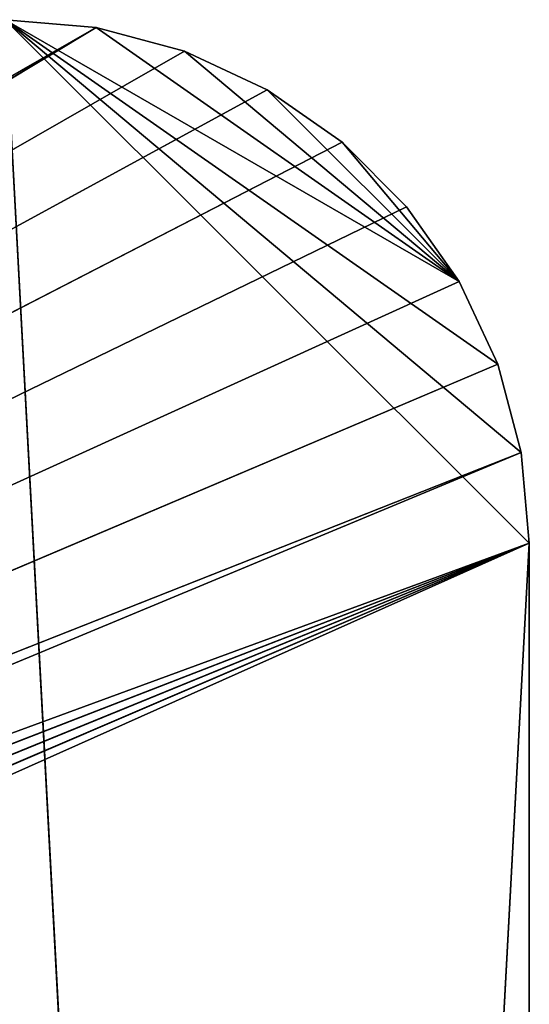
# Model space of a CAD drawing. Header units: centimetres. Extents: x 0.1 to 28.1, y 0.1 to 9.9.
# Tile 256 of 256: x 27.658 to 28.144, y 8.918 to 9.858. Entities that reach past the tile are written whole.
import ezdxf

# ---------------------------------------------------------------- set-up
doc = ezdxf.new("R2010")
doc.units = ezdxf.units.CM
doc.header["$LTSCALE"] = 2.54
doc.layers.get('0').update_dxf_attribs({"true_color": 0xff5454})

# ---------------------------------------------------------------- blocks, each defined once
blk = doc.blocks.new('P__ka na papier toaletowy COVUU.STL')
at = {"color": 0}
for p, q in [((27.64437, 9.85778, 22.05), (27.7312, 9.85018, 22.05)), ((27.7312, 9.85018, 22.15), (27.64437, 9.85778, 22.15)), ((27.7312, 9.85018, 22.15), (27.64437, 9.85778, 22.15)), ((27.7312, 9.85018, 22.15), (27.64437, 9.85778, 22.05)), ((27.7312, 9.85018, 22.15), (27.64437, 9.85778, 22.05)), ((27.64437, 9.85778, 22.05), (27.7312, 9.85018, 22.05)), ((28.13677, 9.4446, 34.05), (27.64437, 9.85778, 34.05)), ((27.64437, 9.85778, 34.05), (28.11422, 9.52879, 34.05)), ((28.13677, 9.4446, 34.05), (27.64437, 9.85778, 34.05)), ((28.14437, 9.35778, 34.05), (27.64437, 9.85778, 34.05)), ((28.14437, 9.35778, 34.05), (27.64437, 9.85778, 34.05)), ((27.64437, 9.85778, 34.05), (28.11422, 9.52879, 34.05)), ((27.64437, 9.85778, 34.05), (28.07738, 9.60778, 34.05)), ((27.64437, 9.85778, 34.05), (28.07738, 9.60778, 34.05)), ((27.64437, 9.85778, 34.05), (27.7312, 9.85018, 34.05)), ((28.14437, 0.55778, 34.25), (27.64437, 9.85778, 34.25)), ((28.14437, 0.55778, 34.25), (27.64437, 9.85778, 34.25)), ((28.14437, 9.35778, 34.25), (27.64437, 9.85778, 34.25)), ((28.14437, 9.35778, 34.25), (27.64437, 9.85778, 34.25)), ((28.13677, 9.4446, 34.25), (27.64437, 9.85778, 34.25)), ((28.11422, 9.52879, 34.25), (27.64437, 9.85778, 34.25)), ((28.13677, 9.4446, 34.25), (27.64437, 9.85778, 34.25)), ((28.11422, 9.52879, 34.25), (27.64437, 9.85778, 34.25)), ((28.07738, 9.60778, 34.25), (27.64437, 9.85778, 34.25)), ((28.07738, 9.60778, 34.25), (27.64437, 9.85778, 34.25)), ((27.7312, 9.85018, 34.25), (27.64437, 9.85778, 34.25)), ((27.7312, 9.85018, 34.25), (27.64437, 9.85778, 34.25)), ((27.7312, 9.85018, 34.25), (27.64437, 9.85778, 34.05)), ((27.7312, 9.85018, 34.25), (27.64437, 9.85778, 34.05)), ((27.64437, 9.85778, 34.05), (27.7312, 9.85018, 34.05)), ((24.91249, 8.23275, 22.15), (27.7312, 9.85018, 22.15)), ((24.91249, 8.23275, 22.15), (27.7312, 9.85018, 22.15)), ((27.7312, 9.85018, 22.05), (24.94748, 8.18278, 22.05)), ((27.7312, 9.85018, 22.05), (24.94748, 8.18278, 22.05)), ((24.94748, 8.18278, 22.15), (27.7312, 9.85018, 22.15)), ((24.94748, 8.18278, 22.15), (27.7312, 9.85018, 22.15)), ((27.7312, 9.85018, 22.05), (27.81538, 9.82762, 22.05)), ((27.81538, 9.82762, 22.15), (27.7312, 9.85018, 22.15)), ((27.7312, 9.85018, 22.15), (27.7312, 9.85018, 22.05)), ((27.7312, 9.85018, 22.15), (27.7312, 9.85018, 22.05)), ((27.81538, 9.82762, 22.15), (27.7312, 9.85018, 22.15)), ((27.81538, 9.82762, 22.15), (27.7312, 9.85018, 22.05)), ((27.81538, 9.82762, 22.15), (27.7312, 9.85018, 22.05)), ((27.7312, 9.85018, 22.05), (27.81538, 9.82762, 22.05)), ((27.7312, 9.85018, 34.05), (28.07738, 9.60778, 34.05)), ((27.7312, 9.85018, 34.05), (28.07738, 9.60778, 34.05)), ((27.7312, 9.85018, 34.05), (27.81538, 9.82762, 34.05)), ((28.07738, 9.60778, 34.25), (27.7312, 9.85018, 34.25)), ((28.07738, 9.60778, 34.25), (27.7312, 9.85018, 34.25)), ((27.81538, 9.82762, 34.25), (27.7312, 9.85018, 34.25)), ((27.7312, 9.85018, 34.25), (27.7312, 9.85018, 34.05)), ((27.7312, 9.85018, 34.25), (27.7312, 9.85018, 34.05)), ((27.81538, 9.82762, 34.25), (27.7312, 9.85018, 34.25)), ((27.81538, 9.82762, 34.25), (27.7312, 9.85018, 34.05)), ((27.81538, 9.82762, 34.25), (27.7312, 9.85018, 34.05)), ((27.7312, 9.85018, 34.05), (27.81538, 9.82762, 34.05)), ((27.81538, 9.82762, 22.05), (24.94748, 8.18278, 22.05)), ((27.81538, 9.82762, 22.05), (24.94748, 8.18278, 22.05)), ((27.81538, 9.82762, 22.15), (24.94748, 8.18278, 22.15)), ((27.81538, 9.82762, 22.15), (24.94748, 8.18278, 22.15)), ((27.81538, 9.82762, 22.05), (27.89437, 9.79079, 22.05)), ((27.89437, 9.79079, 22.15), (27.81538, 9.82762, 22.15)), ((27.81538, 9.82762, 22.15), (27.81538, 9.82762, 22.05)), ((27.81538, 9.82762, 22.15), (27.81538, 9.82762, 22.05)), ((27.89437, 9.79079, 22.15), (27.81538, 9.82762, 22.15)), ((27.89437, 9.79079, 22.15), (27.81538, 9.82762, 22.05)), ((27.89437, 9.79079, 22.15), (27.81538, 9.82762, 22.05)), ((27.81538, 9.82762, 22.05), (27.89437, 9.79079, 22.05)), ((27.81538, 9.82762, 34.05), (28.07738, 9.60778, 34.05)), ((27.81538, 9.82762, 34.05), (27.89437, 9.79079, 34.05)), ((27.81538, 9.82762, 34.05), (28.07738, 9.60778, 34.05)), ((28.07738, 9.60778, 34.25), (27.81538, 9.82762, 34.25)), ((27.89437, 9.79079, 34.25), (27.81538, 9.82762, 34.25)), ((28.07738, 9.60778, 34.25), (27.81538, 9.82762, 34.25)), ((27.81538, 9.82762, 34.25), (27.81538, 9.82762, 34.05)), ((27.81538, 9.82762, 34.25), (27.81538, 9.82762, 34.05)), ((27.89437, 9.79079, 34.25), (27.81538, 9.82762, 34.25)), ((27.89437, 9.79079, 34.25), (27.81538, 9.82762, 34.05)), ((27.89437, 9.79079, 34.25), (27.81538, 9.82762, 34.05)), ((27.81538, 9.82762, 34.05), (27.89437, 9.79079, 34.05)), ((27.89437, 9.79079, 22.05), (24.94748, 8.18278, 22.05)), ((27.89437, 9.79079, 22.05), (24.94748, 8.18278, 22.05)), ((27.89437, 9.79079, 22.15), (24.94748, 8.18278, 22.15)), ((27.89437, 9.79079, 22.15), (24.94748, 8.18278, 22.15)), ((27.89437, 9.79079, 22.05), (27.96577, 9.7408, 22.05)), ((27.96577, 9.7408, 22.15), (27.89437, 9.79079, 22.15)), ((27.89437, 9.79079, 22.15), (27.89437, 9.79079, 22.05)), ((27.89437, 9.79079, 22.15), (27.89437, 9.79079, 22.05)), ((27.96577, 9.7408, 22.15), (27.89437, 9.79079, 22.15)), ((27.96577, 9.7408, 22.15), (27.89437, 9.79079, 22.05)), ((27.96577, 9.7408, 22.15), (27.89437, 9.79079, 22.05)), ((27.89437, 9.79079, 22.05), (27.96577, 9.7408, 22.05)), ((27.89437, 9.79079, 34.05), (28.07738, 9.60778, 34.05)), ((27.89437, 9.79079, 34.05), (28.07738, 9.60778, 34.05)), ((27.89437, 9.79079, 34.05), (27.96577, 9.7408, 34.05)), ((27.96577, 9.7408, 34.25), (27.89437, 9.79079, 34.25)), ((27.89437, 9.79079, 34.25), (28.07738, 9.60778, 34.25)), ((27.89437, 9.79079, 34.25), (28.07738, 9.60778, 34.25)), ((27.89437, 9.79079, 34.25), (27.89437, 9.79079, 34.05)), ((27.89437, 9.79079, 34.25), (27.89437, 9.79079, 34.05)), ((27.96577, 9.7408, 34.25), (27.89437, 9.79079, 34.25)), ((27.96577, 9.7408, 34.25), (27.89437, 9.79079, 34.05)), ((27.96577, 9.7408, 34.25), (27.89437, 9.79079, 34.05)), ((27.89437, 9.79079, 34.05), (27.96577, 9.7408, 34.05)), ((27.96577, 9.7408, 22.05), (24.94748, 8.18278, 22.05)), ((27.96577, 9.7408, 22.05), (24.94748, 8.18278, 22.05)), ((27.96577, 9.7408, 22.15), (24.94748, 8.18278, 22.15)), ((27.96577, 9.7408, 22.15), (24.94748, 8.18278, 22.15)), ((27.96577, 9.7408, 22.05), (28.02739, 9.67917, 22.05)), ((28.02739, 9.67917, 22.15), (27.96577, 9.7408, 22.15)), ((27.96577, 9.7408, 22.15), (27.96577, 9.7408, 22.05)), ((27.96577, 9.7408, 22.15), (27.96577, 9.7408, 22.05)), ((28.02739, 9.67917, 22.15), (27.96577, 9.7408, 22.15)), ((28.02739, 9.67917, 22.15), (27.96577, 9.7408, 22.05)), ((28.02739, 9.67917, 22.15), (27.96577, 9.7408, 22.05)), ((27.96577, 9.7408, 22.05), (28.02739, 9.67917, 22.05)), ((27.96577, 9.7408, 34.05), (28.07738, 9.60778, 34.05)), ((27.96577, 9.7408, 34.05), (28.07738, 9.60778, 34.05)), ((27.96577, 9.7408, 34.05), (28.02739, 9.67917, 34.05)), ((28.02739, 9.67917, 34.25), (27.96577, 9.7408, 34.25)), ((27.96577, 9.7408, 34.25), (28.07738, 9.60778, 34.25)), ((27.96577, 9.7408, 34.25), (28.07738, 9.60778, 34.25)), ((27.96577, 9.7408, 34.25), (27.96577, 9.7408, 34.05)), ((27.96577, 9.7408, 34.25), (27.96577, 9.7408, 34.05)), ((28.02739, 9.67917, 34.25), (27.96577, 9.7408, 34.25)), ((28.02739, 9.67917, 34.25), (27.96577, 9.7408, 34.05)), ((28.02739, 9.67917, 34.25), (27.96577, 9.7408, 34.05)), ((27.96577, 9.7408, 34.05), (28.02739, 9.67917, 34.05)), ((28.02739, 9.67917, 22.05), (24.94748, 8.18278, 22.05)), ((28.02739, 9.67917, 22.05), (24.94748, 8.18278, 22.05)), ((28.02739, 9.67917, 22.15), (24.94748, 8.18278, 22.15)), ((28.02739, 9.67917, 22.15), (24.94748, 8.18278, 22.15)), ((28.02739, 9.67917, 22.05), (28.07738, 9.60778, 22.05)), ((28.07738, 9.60778, 22.15), (28.02739, 9.67917, 22.15)), ((28.02739, 9.67917, 22.15), (28.02739, 9.67917, 22.05)), ((28.02739, 9.67917, 22.15), (28.02739, 9.67917, 22.05)), ((28.07738, 9.60778, 22.15), (28.02739, 9.67917, 22.15)), ((28.07738, 9.60778, 22.15), (28.02739, 9.67917, 22.05)), ((28.07738, 9.60778, 22.15), (28.02739, 9.67917, 22.05)), ((28.02739, 9.67917, 22.05), (28.07738, 9.60778, 22.05)), ((28.02739, 9.67917, 34.05), (28.07738, 9.60778, 34.05)), ((28.07738, 9.60778, 34.25), (28.02739, 9.67917, 34.25)), ((28.02739, 9.67917, 34.25), (28.02739, 9.67917, 34.05)), ((28.02739, 9.67917, 34.25), (28.02739, 9.67917, 34.05)), ((28.07738, 9.60778, 34.25), (28.02739, 9.67917, 34.25)), ((28.07738, 9.60778, 34.25), (28.02739, 9.67917, 34.05)), ((28.07738, 9.60778, 34.25), (28.02739, 9.67917, 34.05)), ((28.02739, 9.67917, 34.05), (28.07738, 9.60778, 34.05)), ((28.07738, 9.60778, 22.05), (24.94748, 8.18278, 22.05)), ((28.07738, 9.60778, 22.05), (24.94748, 8.18278, 22.05)), ((28.07738, 9.60778, 22.15), (24.94748, 8.18278, 22.15)), ((28.07738, 9.60778, 22.15), (24.94748, 8.18278, 22.15)), ((28.07738, 9.60778, 22.05), (28.11422, 9.52879, 22.05)), ((28.11422, 9.52879, 22.15), (28.07738, 9.60778, 22.15)), ((28.07738, 9.60778, 22.15), (28.07738, 9.60778, 22.05)), ((28.07738, 9.60778, 22.15), (28.07738, 9.60778, 22.05)), ((28.11422, 9.52879, 22.15), (28.07738, 9.60778, 22.15)), ((28.11422, 9.52879, 22.15), (28.07738, 9.60778, 22.05)), ((28.11422, 9.52879, 22.15), (28.07738, 9.60778, 22.05)), ((28.07738, 9.60778, 22.05), (28.11422, 9.52879, 22.05)), ((28.07738, 9.60778, 34.05), (28.11422, 9.52879, 34.05)), ((28.11422, 9.52879, 34.25), (28.07738, 9.60778, 34.25)), ((28.07738, 9.60778, 34.25), (28.07738, 9.60778, 34.05)), ((28.07738, 9.60778, 34.25), (28.07738, 9.60778, 34.05)), ((28.11422, 9.52879, 34.25), (28.07738, 9.60778, 34.25)), ((28.11422, 9.52879, 34.25), (28.07738, 9.60778, 34.05)), ((28.11422, 9.52879, 34.25), (28.07738, 9.60778, 34.05)), ((28.07738, 9.60778, 34.05), (28.11422, 9.52879, 34.05)), ((24.94748, 8.18278, 22.05), (28.11422, 9.52879, 22.05)), ((24.94748, 8.18278, 22.05), (28.11422, 9.52879, 22.05)), ((28.11422, 9.52879, 22.15), (24.94748, 8.18278, 22.15)), ((28.11422, 9.52879, 22.15), (24.94748, 8.18278, 22.15)), ((28.11422, 9.52879, 22.05), (28.13677, 9.4446, 22.05)), ((28.13677, 9.4446, 22.15), (28.11422, 9.52879, 22.15)), ((28.11422, 9.52879, 22.15), (28.11422, 9.52879, 22.05)), ((28.11422, 9.52879, 22.15), (28.11422, 9.52879, 22.05)), ((28.13677, 9.4446, 22.15), (28.11422, 9.52879, 22.15)), ((28.13677, 9.4446, 22.15), (28.11422, 9.52879, 22.05)), ((28.13677, 9.4446, 22.15), (28.11422, 9.52879, 22.05)), ((28.11422, 9.52879, 22.05), (28.13677, 9.4446, 22.05)), ((28.11422, 9.52879, 34.05), (28.13677, 9.4446, 34.05)), ((28.13677, 9.4446, 34.25), (28.11422, 9.52879, 34.25)), ((28.11422, 9.52879, 34.25), (28.11422, 9.52879, 34.05)), ((28.11422, 9.52879, 34.25), (28.11422, 9.52879, 34.05)), ((28.13677, 9.4446, 34.25), (28.11422, 9.52879, 34.25)), ((28.13677, 9.4446, 34.25), (28.11422, 9.52879, 34.05)), ((28.13677, 9.4446, 34.25), (28.11422, 9.52879, 34.05)), ((28.11422, 9.52879, 34.05), (28.13677, 9.4446, 34.05)), ((24.94748, 8.18278, 22.05), (28.13677, 9.4446, 22.05)), ((24.94748, 8.18278, 22.05), (28.13677, 9.4446, 22.05)), ((28.13677, 9.4446, 22.15), (24.94748, 8.18278, 22.15)), ((28.13677, 9.4446, 22.15), (24.94748, 8.18278, 22.15)), ((24.97326, 8.12748, 22.05), (28.13677, 9.4446, 22.05)), ((24.97326, 8.12748, 22.05), (28.13677, 9.4446, 22.05)), ((28.13677, 9.4446, 22.05), (28.14437, 9.35778, 22.05)), ((28.14437, 9.35778, 22.15), (28.13677, 9.4446, 22.15)), ((28.13677, 9.4446, 22.15), (28.13677, 9.4446, 22.05)), ((28.13677, 9.4446, 22.15), (28.13677, 9.4446, 22.05)), ((28.14437, 9.35778, 22.15), (28.13677, 9.4446, 22.15)), ((28.14437, 9.35778, 22.15), (28.13677, 9.4446, 22.05)), ((28.14437, 9.35778, 22.15), (28.13677, 9.4446, 22.05)), ((28.13677, 9.4446, 22.05), (28.14437, 9.35778, 22.05)), ((28.13677, 9.4446, 34.05), (28.14437, 9.35778, 34.05)), ((28.14437, 9.35778, 34.25), (28.13677, 9.4446, 34.25)), ((28.13677, 9.4446, 34.25), (28.13677, 9.4446, 34.05)), ((28.13677, 9.4446, 34.25), (28.13677, 9.4446, 34.05)), ((28.14437, 9.35778, 34.25), (28.13677, 9.4446, 34.25)), ((28.14437, 9.35778, 34.25), (28.13677, 9.4446, 34.05)), ((28.14437, 9.35778, 34.25), (28.13677, 9.4446, 34.05)), ((28.13677, 9.4446, 34.05), (28.14437, 9.35778, 34.05)), ((28.14437, 9.35778, 22.15), (24.94748, 8.18278, 22.15)), ((28.14437, 9.35778, 22.15), (24.94748, 8.18278, 22.15)), ((24.97326, 8.12748, 22.05), (28.14437, 9.35778, 22.05)), ((24.97326, 8.12748, 22.05), (28.14437, 9.35778, 22.05)), ((28.14437, 9.35778, 22.15), (24.97326, 8.12748, 22.15)), ((28.14437, 9.35778, 22.15), (24.97326, 8.12748, 22.15)), ((28.14437, 9.35778, 22.05), (24.98905, 7.947, 22.05)), ((28.14437, 9.35778, 22.05), (24.98905, 7.947, 22.05)), ((24.98905, 8.06855, 22.05), (28.14437, 9.35778, 22.05)), ((24.98905, 8.06855, 22.05), (28.14437, 9.35778, 22.05)), ((24.98905, 8.06855, 22.15), (28.14437, 9.35778, 22.15)), ((24.98905, 8.06855, 22.15), (28.14437, 9.35778, 22.15)), ((24.99437, 8.00778, 22.05), (28.14437, 9.35778, 22.05)), ((24.99437, 8.00778, 22.05), (28.14437, 9.35778, 22.05)), ((24.99437, 8.00778, 22.15), (28.14437, 9.35778, 22.15)), ((24.99437, 8.00778, 22.15), (28.14437, 9.35778, 22.15)), ((28.14437, 9.35778, 34.05), (27.64437, 0.05778, 34.05)), ((28.14437, 9.35778, 34.05), (27.64437, 0.05778, 34.05)), ((28.14437, 9.35778, 22.15), (28.14437, 6.05778, 22.15)), ((28.14437, 6.05778, 22.15), (28.14437, 9.35778, 22.05)), ((28.14437, 9.35778, 22.05), (28.14437, 9.35778, 22.15)), ((28.14437, 6.05778, 22.15), (28.14437, 9.35778, 22.05)), ((28.14437, 6.05778, 22.05), (28.14437, 9.35778, 22.05)), ((28.14437, 6.05778, 22.05), (28.14437, 9.35778, 22.05)), ((28.14437, 9.35778, 22.15), (28.14437, 6.05778, 22.15)), ((28.14437, 9.35778, 22.05), (28.14437, 9.35778, 22.15)), ((28.14437, 0.55778, 34.05), (28.14437, 9.35778, 34.05)), ((28.14437, 9.35778, 34.05), (28.14437, 0.55778, 34.25)), ((28.14437, 9.35778, 34.05), (28.14437, 0.55778, 34.25)), ((28.14437, 9.35778, 34.05), (28.14437, 9.35778, 34.25)), ((28.14437, 9.35778, 34.25), (28.14437, 0.55778, 34.25)), ((28.14437, 0.55778, 34.05), (28.14437, 9.35778, 34.05)), ((28.14437, 9.35778, 34.25), (28.14437, 0.55778, 34.25)), ((28.14437, 9.35778, 34.05), (28.14437, 9.35778, 34.25))]:
    blk.add_line(p, q, dxfattribs=at)
mesh = blk.add_polyface(dxfattribs=at)
corners = [(27.7312, 9.85018, 22.15), (27.64437, 9.85778, 22.15), (24.91249, 8.23275, 22.15)]
mesh.append_faces([[corners[k] for k in face] for face in [(0, 1, 2)]], dxfattribs={"color": 0})
mesh = blk.add_polyface(dxfattribs=at)
corners = [(27.7312, 9.85018, 22.05), (24.94748, 8.18278, 22.05), (27.64437, 9.85778, 22.05)]
mesh.append_faces([[corners[k] for k in face] for face in [(0, 1, 2)]], dxfattribs={"color": 0})
mesh = blk.add_polyface(dxfattribs=at)
corners = [(27.7312, 9.85018, 22.15), (27.64437, 9.85778, 22.05), (27.64437, 9.85778, 22.15)]
mesh.append_faces([[corners[k] for k in face] for face in [(0, 1, 2)]], dxfattribs={"color": 0})
mesh = blk.add_polyface(dxfattribs=at)
corners = [(27.7312, 9.85018, 22.15), (27.7312, 9.85018, 22.05), (27.64437, 9.85778, 22.05)]
mesh.append_faces([[corners[k] for k in face] for face in [(0, 1, 2)]], dxfattribs={"color": 0})
mesh = blk.add_polyface(dxfattribs=at)
corners = [(28.13677, 9.4446, 34.05), (27.64437, 9.85778, 34.05), (28.11422, 9.52879, 34.05)]
mesh.append_faces([[corners[k] for k in face] for face in [(0, 1, 2)]], dxfattribs={"color": 0})
mesh = blk.add_polyface(dxfattribs=at)
corners = [(28.14437, 9.35778, 34.05), (27.64437, 9.85778, 34.05), (28.13677, 9.4446, 34.05)]
mesh.append_faces([[corners[k] for k in face] for face in [(0, 1, 2)]], dxfattribs={"color": 0})
mesh = blk.add_polyface(dxfattribs=at)
corners = [(28.14437, 9.35778, 34.05), (27.64437, 0.05778, 34.05), (27.64437, 9.85778, 34.05)]
mesh.append_faces([[corners[k] for k in face] for face in [(0, 1, 2)]], dxfattribs={"color": 0})
mesh = blk.add_polyface(dxfattribs=at)
corners = [(28.11422, 9.52879, 34.05), (27.64437, 9.85778, 34.05), (28.07738, 9.60778, 34.05)]
mesh.append_faces([[corners[k] for k in face] for face in [(0, 1, 2)]], dxfattribs={"color": 0})
mesh = blk.add_polyface(dxfattribs=at)
corners = [(28.07738, 9.60778, 34.05), (27.64437, 9.85778, 34.05), (27.7312, 9.85018, 34.05)]
mesh.append_faces([[corners[k] for k in face] for face in [(0, 1, 2)]], dxfattribs={"color": 0})
mesh = blk.add_polyface(dxfattribs=at)
corners = [(28.14437, 0.55778, 34.25), (27.64437, 9.85778, 34.25), (27.64437, 0.05778, 34.25)]
mesh.append_faces([[corners[k] for k in face] for face in [(0, 1, 2)]], dxfattribs={"color": 0})
mesh = blk.add_polyface(dxfattribs=at)
corners = [(28.14437, 9.35778, 34.25), (27.64437, 9.85778, 34.25), (28.14437, 0.55778, 34.25)]
mesh.append_faces([[corners[k] for k in face] for face in [(0, 1, 2)]], dxfattribs={"color": 0})
mesh = blk.add_polyface(dxfattribs=at)
corners = [(28.14437, 9.35778, 34.25), (28.13677, 9.4446, 34.25), (27.64437, 9.85778, 34.25)]
mesh.append_faces([[corners[k] for k in face] for face in [(0, 1, 2)]], dxfattribs={"color": 0})
mesh = blk.add_polyface(dxfattribs=at)
corners = [(28.13677, 9.4446, 34.25), (28.11422, 9.52879, 34.25), (27.64437, 9.85778, 34.25)]
mesh.append_faces([[corners[k] for k in face] for face in [(0, 1, 2)]], dxfattribs={"color": 0})
mesh = blk.add_polyface(dxfattribs=at)
corners = [(28.11422, 9.52879, 34.25), (28.07738, 9.60778, 34.25), (27.64437, 9.85778, 34.25)]
mesh.append_faces([[corners[k] for k in face] for face in [(0, 1, 2)]], dxfattribs={"color": 0})
mesh = blk.add_polyface(dxfattribs=at)
corners = [(28.07738, 9.60778, 34.25), (27.7312, 9.85018, 34.25), (27.64437, 9.85778, 34.25)]
mesh.append_faces([[corners[k] for k in face] for face in [(0, 1, 2)]], dxfattribs={"color": 0})
mesh = blk.add_polyface(dxfattribs=at)
corners = [(27.7312, 9.85018, 34.25), (27.64437, 9.85778, 34.05), (27.64437, 9.85778, 34.25)]
mesh.append_faces([[corners[k] for k in face] for face in [(0, 1, 2)]], dxfattribs={"color": 0})
mesh = blk.add_polyface(dxfattribs=at)
corners = [(27.7312, 9.85018, 34.25), (27.7312, 9.85018, 34.05), (27.64437, 9.85778, 34.05)]
mesh.append_faces([[corners[k] for k in face] for face in [(0, 1, 2)]], dxfattribs={"color": 0})
mesh = blk.add_polyface(dxfattribs=at)
corners = [(27.7312, 9.85018, 22.15), (24.91249, 8.23275, 22.15), (24.94748, 8.18278, 22.15)]
mesh.append_faces([[corners[k] for k in face] for face in [(0, 1, 2)]], dxfattribs={"color": 0})
mesh = blk.add_polyface(dxfattribs=at)
corners = [(27.81538, 9.82762, 22.05), (24.94748, 8.18278, 22.05), (27.7312, 9.85018, 22.05)]
mesh.append_faces([[corners[k] for k in face] for face in [(0, 1, 2)]], dxfattribs={"color": 0})
mesh = blk.add_polyface(dxfattribs=at)
corners = [(27.81538, 9.82762, 22.15), (27.7312, 9.85018, 22.15), (24.94748, 8.18278, 22.15)]
mesh.append_faces([[corners[k] for k in face] for face in [(0, 1, 2)]], dxfattribs={"color": 0})
mesh = blk.add_polyface(dxfattribs=at)
corners = [(27.81538, 9.82762, 22.15), (27.7312, 9.85018, 22.05), (27.7312, 9.85018, 22.15)]
mesh.append_faces([[corners[k] for k in face] for face in [(0, 1, 2)]], dxfattribs={"color": 0})
mesh = blk.add_polyface(dxfattribs=at)
corners = [(27.81538, 9.82762, 22.15), (27.81538, 9.82762, 22.05), (27.7312, 9.85018, 22.05)]
mesh.append_faces([[corners[k] for k in face] for face in [(0, 1, 2)]], dxfattribs={"color": 0})
mesh = blk.add_polyface(dxfattribs=at)
corners = [(28.07738, 9.60778, 34.05), (27.7312, 9.85018, 34.05), (27.81538, 9.82762, 34.05)]
mesh.append_faces([[corners[k] for k in face] for face in [(0, 1, 2)]], dxfattribs={"color": 0})
mesh = blk.add_polyface(dxfattribs=at)
corners = [(28.07738, 9.60778, 34.25), (27.81538, 9.82762, 34.25), (27.7312, 9.85018, 34.25)]
mesh.append_faces([[corners[k] for k in face] for face in [(0, 1, 2)]], dxfattribs={"color": 0})
mesh = blk.add_polyface(dxfattribs=at)
corners = [(27.81538, 9.82762, 34.25), (27.7312, 9.85018, 34.05), (27.7312, 9.85018, 34.25)]
mesh.append_faces([[corners[k] for k in face] for face in [(0, 1, 2)]], dxfattribs={"color": 0})
mesh = blk.add_polyface(dxfattribs=at)
corners = [(27.81538, 9.82762, 34.25), (27.81538, 9.82762, 34.05), (27.7312, 9.85018, 34.05)]
mesh.append_faces([[corners[k] for k in face] for face in [(0, 1, 2)]], dxfattribs={"color": 0})
mesh = blk.add_polyface(dxfattribs=at)
corners = [(27.89437, 9.79079, 22.05), (24.94748, 8.18278, 22.05), (27.81538, 9.82762, 22.05)]
mesh.append_faces([[corners[k] for k in face] for face in [(0, 1, 2)]], dxfattribs={"color": 0})
mesh = blk.add_polyface(dxfattribs=at)
corners = [(27.89437, 9.79079, 22.15), (27.81538, 9.82762, 22.15), (24.94748, 8.18278, 22.15)]
mesh.append_faces([[corners[k] for k in face] for face in [(0, 1, 2)]], dxfattribs={"color": 0})
mesh = blk.add_polyface(dxfattribs=at)
corners = [(27.89437, 9.79079, 22.15), (27.81538, 9.82762, 22.05), (27.81538, 9.82762, 22.15)]
mesh.append_faces([[corners[k] for k in face] for face in [(0, 1, 2)]], dxfattribs={"color": 0})
mesh = blk.add_polyface(dxfattribs=at)
corners = [(27.89437, 9.79079, 22.15), (27.89437, 9.79079, 22.05), (27.81538, 9.82762, 22.05)]
mesh.append_faces([[corners[k] for k in face] for face in [(0, 1, 2)]], dxfattribs={"color": 0})
mesh = blk.add_polyface(dxfattribs=at)
corners = [(28.07738, 9.60778, 34.05), (27.81538, 9.82762, 34.05), (27.89437, 9.79079, 34.05)]
mesh.append_faces([[corners[k] for k in face] for face in [(0, 1, 2)]], dxfattribs={"color": 0})
mesh = blk.add_polyface(dxfattribs=at)
corners = [(28.07738, 9.60778, 34.25), (27.89437, 9.79079, 34.25), (27.81538, 9.82762, 34.25)]
mesh.append_faces([[corners[k] for k in face] for face in [(0, 1, 2)]], dxfattribs={"color": 0})
mesh = blk.add_polyface(dxfattribs=at)
corners = [(27.89437, 9.79079, 34.25), (27.81538, 9.82762, 34.05), (27.81538, 9.82762, 34.25)]
mesh.append_faces([[corners[k] for k in face] for face in [(0, 1, 2)]], dxfattribs={"color": 0})
mesh = blk.add_polyface(dxfattribs=at)
corners = [(27.89437, 9.79079, 34.25), (27.89437, 9.79079, 34.05), (27.81538, 9.82762, 34.05)]
mesh.append_faces([[corners[k] for k in face] for face in [(0, 1, 2)]], dxfattribs={"color": 0})
mesh = blk.add_polyface(dxfattribs=at)
corners = [(27.96577, 9.7408, 22.05), (24.94748, 8.18278, 22.05), (27.89437, 9.79079, 22.05)]
mesh.append_faces([[corners[k] for k in face] for face in [(0, 1, 2)]], dxfattribs={"color": 0})
mesh = blk.add_polyface(dxfattribs=at)
corners = [(27.96577, 9.7408, 22.15), (27.89437, 9.79079, 22.15), (24.94748, 8.18278, 22.15)]
mesh.append_faces([[corners[k] for k in face] for face in [(0, 1, 2)]], dxfattribs={"color": 0})
mesh = blk.add_polyface(dxfattribs=at)
corners = [(27.96577, 9.7408, 22.15), (27.89437, 9.79079, 22.05), (27.89437, 9.79079, 22.15)]
mesh.append_faces([[corners[k] for k in face] for face in [(0, 1, 2)]], dxfattribs={"color": 0})
mesh = blk.add_polyface(dxfattribs=at)
corners = [(27.96577, 9.7408, 22.15), (27.96577, 9.7408, 22.05), (27.89437, 9.79079, 22.05)]
mesh.append_faces([[corners[k] for k in face] for face in [(0, 1, 2)]], dxfattribs={"color": 0})
mesh = blk.add_polyface(dxfattribs=at)
corners = [(28.07738, 9.60778, 34.05), (27.89437, 9.79079, 34.05), (27.96577, 9.7408, 34.05)]
mesh.append_faces([[corners[k] for k in face] for face in [(0, 1, 2)]], dxfattribs={"color": 0})
mesh = blk.add_polyface(dxfattribs=at)
corners = [(28.07738, 9.60778, 34.25), (27.96577, 9.7408, 34.25), (27.89437, 9.79079, 34.25)]
mesh.append_faces([[corners[k] for k in face] for face in [(0, 1, 2)]], dxfattribs={"color": 0})
mesh = blk.add_polyface(dxfattribs=at)
corners = [(27.96577, 9.7408, 34.25), (27.89437, 9.79079, 34.05), (27.89437, 9.79079, 34.25)]
mesh.append_faces([[corners[k] for k in face] for face in [(0, 1, 2)]], dxfattribs={"color": 0})
mesh = blk.add_polyface(dxfattribs=at)
corners = [(27.96577, 9.7408, 34.25), (27.96577, 9.7408, 34.05), (27.89437, 9.79079, 34.05)]
mesh.append_faces([[corners[k] for k in face] for face in [(0, 1, 2)]], dxfattribs={"color": 0})
mesh = blk.add_polyface(dxfattribs=at)
corners = [(28.02739, 9.67917, 22.05), (24.94748, 8.18278, 22.05), (27.96577, 9.7408, 22.05)]
mesh.append_faces([[corners[k] for k in face] for face in [(0, 1, 2)]], dxfattribs={"color": 0})
mesh = blk.add_polyface(dxfattribs=at)
corners = [(28.02739, 9.67917, 22.15), (27.96577, 9.7408, 22.15), (24.94748, 8.18278, 22.15)]
mesh.append_faces([[corners[k] for k in face] for face in [(0, 1, 2)]], dxfattribs={"color": 0})
mesh = blk.add_polyface(dxfattribs=at)
corners = [(27.96577, 9.7408, 22.15), (28.02739, 9.67917, 22.15), (27.96577, 9.7408, 22.05)]
mesh.append_faces([[corners[k] for k in face] for face in [(0, 1, 2)]], dxfattribs={"color": 0})
mesh = blk.add_polyface(dxfattribs=at)
corners = [(27.96577, 9.7408, 22.05), (28.02739, 9.67917, 22.15), (28.02739, 9.67917, 22.05)]
mesh.append_faces([[corners[k] for k in face] for face in [(0, 1, 2)]], dxfattribs={"color": 0})
mesh = blk.add_polyface(dxfattribs=at)
corners = [(28.07738, 9.60778, 34.05), (27.96577, 9.7408, 34.05), (28.02739, 9.67917, 34.05)]
mesh.append_faces([[corners[k] for k in face] for face in [(0, 1, 2)]], dxfattribs={"color": 0})
mesh = blk.add_polyface(dxfattribs=at)
corners = [(28.07738, 9.60778, 34.25), (28.02739, 9.67917, 34.25), (27.96577, 9.7408, 34.25)]
mesh.append_faces([[corners[k] for k in face] for face in [(0, 1, 2)]], dxfattribs={"color": 0})
mesh = blk.add_polyface(dxfattribs=at)
corners = [(27.96577, 9.7408, 34.25), (28.02739, 9.67917, 34.25), (27.96577, 9.7408, 34.05)]
mesh.append_faces([[corners[k] for k in face] for face in [(0, 1, 2)]], dxfattribs={"color": 0})
mesh = blk.add_polyface(dxfattribs=at)
corners = [(27.96577, 9.7408, 34.05), (28.02739, 9.67917, 34.25), (28.02739, 9.67917, 34.05)]
mesh.append_faces([[corners[k] for k in face] for face in [(0, 1, 2)]], dxfattribs={"color": 0})
mesh = blk.add_polyface(dxfattribs=at)
corners = [(28.07738, 9.60778, 22.05), (24.94748, 8.18278, 22.05), (28.02739, 9.67917, 22.05)]
mesh.append_faces([[corners[k] for k in face] for face in [(0, 1, 2)]], dxfattribs={"color": 0})
mesh = blk.add_polyface(dxfattribs=at)
corners = [(28.07738, 9.60778, 22.15), (28.02739, 9.67917, 22.15), (24.94748, 8.18278, 22.15)]
mesh.append_faces([[corners[k] for k in face] for face in [(0, 1, 2)]], dxfattribs={"color": 0})
mesh = blk.add_polyface(dxfattribs=at)
corners = [(28.02739, 9.67917, 22.15), (28.07738, 9.60778, 22.15), (28.02739, 9.67917, 22.05)]
mesh.append_faces([[corners[k] for k in face] for face in [(0, 1, 2)]], dxfattribs={"color": 0})
mesh = blk.add_polyface(dxfattribs=at)
corners = [(28.02739, 9.67917, 22.05), (28.07738, 9.60778, 22.15), (28.07738, 9.60778, 22.05)]
mesh.append_faces([[corners[k] for k in face] for face in [(0, 1, 2)]], dxfattribs={"color": 0})
mesh = blk.add_polyface(dxfattribs=at)
corners = [(28.02739, 9.67917, 34.25), (28.07738, 9.60778, 34.25), (28.02739, 9.67917, 34.05)]
mesh.append_faces([[corners[k] for k in face] for face in [(0, 1, 2)]], dxfattribs={"color": 0})
mesh = blk.add_polyface(dxfattribs=at)
corners = [(28.02739, 9.67917, 34.05), (28.07738, 9.60778, 34.25), (28.07738, 9.60778, 34.05)]
mesh.append_faces([[corners[k] for k in face] for face in [(0, 1, 2)]], dxfattribs={"color": 0})
mesh = blk.add_polyface(dxfattribs=at)
corners = [(28.11422, 9.52879, 22.05), (24.94748, 8.18278, 22.05), (28.07738, 9.60778, 22.05)]
mesh.append_faces([[corners[k] for k in face] for face in [(0, 1, 2)]], dxfattribs={"color": 0})
mesh = blk.add_polyface(dxfattribs=at)
corners = [(28.11422, 9.52879, 22.15), (28.07738, 9.60778, 22.15), (24.94748, 8.18278, 22.15)]
mesh.append_faces([[corners[k] for k in face] for face in [(0, 1, 2)]], dxfattribs={"color": 0})
mesh = blk.add_polyface(dxfattribs=at)
corners = [(28.07738, 9.60778, 22.15), (28.11422, 9.52879, 22.15), (28.07738, 9.60778, 22.05)]
mesh.append_faces([[corners[k] for k in face] for face in [(0, 1, 2)]], dxfattribs={"color": 0})
mesh = blk.add_polyface(dxfattribs=at)
corners = [(28.07738, 9.60778, 22.05), (28.11422, 9.52879, 22.15), (28.11422, 9.52879, 22.05)]
mesh.append_faces([[corners[k] for k in face] for face in [(0, 1, 2)]], dxfattribs={"color": 0})
mesh = blk.add_polyface(dxfattribs=at)
corners = [(28.07738, 9.60778, 34.25), (28.11422, 9.52879, 34.25), (28.07738, 9.60778, 34.05)]
mesh.append_faces([[corners[k] for k in face] for face in [(0, 1, 2)]], dxfattribs={"color": 0})
mesh = blk.add_polyface(dxfattribs=at)
corners = [(28.07738, 9.60778, 34.05), (28.11422, 9.52879, 34.25), (28.11422, 9.52879, 34.05)]
mesh.append_faces([[corners[k] for k in face] for face in [(0, 1, 2)]], dxfattribs={"color": 0})
mesh = blk.add_polyface(dxfattribs=at)
corners = [(28.13677, 9.4446, 22.05), (24.94748, 8.18278, 22.05), (28.11422, 9.52879, 22.05)]
mesh.append_faces([[corners[k] for k in face] for face in [(0, 1, 2)]], dxfattribs={"color": 0})
mesh = blk.add_polyface(dxfattribs=at)
corners = [(28.13677, 9.4446, 22.15), (28.11422, 9.52879, 22.15), (24.94748, 8.18278, 22.15)]
mesh.append_faces([[corners[k] for k in face] for face in [(0, 1, 2)]], dxfattribs={"color": 0})
mesh = blk.add_polyface(dxfattribs=at)
corners = [(28.11422, 9.52879, 22.15), (28.13677, 9.4446, 22.15), (28.11422, 9.52879, 22.05)]
mesh.append_faces([[corners[k] for k in face] for face in [(0, 1, 2)]], dxfattribs={"color": 0})
mesh = blk.add_polyface(dxfattribs=at)
corners = [(28.11422, 9.52879, 22.05), (28.13677, 9.4446, 22.15), (28.13677, 9.4446, 22.05)]
mesh.append_faces([[corners[k] for k in face] for face in [(0, 1, 2)]], dxfattribs={"color": 0})
mesh = blk.add_polyface(dxfattribs=at)
corners = [(28.11422, 9.52879, 34.25), (28.13677, 9.4446, 34.25), (28.11422, 9.52879, 34.05)]
mesh.append_faces([[corners[k] for k in face] for face in [(0, 1, 2)]], dxfattribs={"color": 0})
mesh = blk.add_polyface(dxfattribs=at)
corners = [(28.11422, 9.52879, 34.05), (28.13677, 9.4446, 34.25), (28.13677, 9.4446, 34.05)]
mesh.append_faces([[corners[k] for k in face] for face in [(0, 1, 2)]], dxfattribs={"color": 0})
mesh = blk.add_polyface(dxfattribs=at)
corners = [(28.13677, 9.4446, 22.05), (24.97326, 8.12748, 22.05), (24.94748, 8.18278, 22.05)]
mesh.append_faces([[corners[k] for k in face] for face in [(0, 1, 2)]], dxfattribs={"color": 0})
mesh = blk.add_polyface(dxfattribs=at)
corners = [(28.14437, 9.35778, 22.15), (28.13677, 9.4446, 22.15), (24.94748, 8.18278, 22.15)]
mesh.append_faces([[corners[k] for k in face] for face in [(0, 1, 2)]], dxfattribs={"color": 0})
mesh = blk.add_polyface(dxfattribs=at)
corners = [(28.14437, 9.35778, 22.05), (24.97326, 8.12748, 22.05), (28.13677, 9.4446, 22.05)]
mesh.append_faces([[corners[k] for k in face] for face in [(0, 1, 2)]], dxfattribs={"color": 0})
mesh = blk.add_polyface(dxfattribs=at)
corners = [(28.13677, 9.4446, 22.15), (28.14437, 9.35778, 22.15), (28.13677, 9.4446, 22.05)]
mesh.append_faces([[corners[k] for k in face] for face in [(0, 1, 2)]], dxfattribs={"color": 0})
mesh = blk.add_polyface(dxfattribs=at)
corners = [(28.13677, 9.4446, 22.05), (28.14437, 9.35778, 22.15), (28.14437, 9.35778, 22.05)]
mesh.append_faces([[corners[k] for k in face] for face in [(0, 1, 2)]], dxfattribs={"color": 0})
mesh = blk.add_polyface(dxfattribs=at)
corners = [(28.13677, 9.4446, 34.25), (28.14437, 9.35778, 34.25), (28.13677, 9.4446, 34.05)]
mesh.append_faces([[corners[k] for k in face] for face in [(0, 1, 2)]], dxfattribs={"color": 0})
mesh = blk.add_polyface(dxfattribs=at)
corners = [(28.13677, 9.4446, 34.05), (28.14437, 9.35778, 34.25), (28.14437, 9.35778, 34.05)]
mesh.append_faces([[corners[k] for k in face] for face in [(0, 1, 2)]], dxfattribs={"color": 0})
mesh = blk.add_polyface(dxfattribs=at)
corners = [(28.14437, 9.35778, 22.15), (24.94748, 8.18278, 22.15), (24.97326, 8.12748, 22.15)]
mesh.append_faces([[corners[k] for k in face] for face in [(0, 1, 2)]], dxfattribs={"color": 0})
mesh = blk.add_polyface(dxfattribs=at)
corners = [(28.14437, 9.35778, 22.05), (24.98905, 8.06855, 22.05), (24.97326, 8.12748, 22.05)]
mesh.append_faces([[corners[k] for k in face] for face in [(0, 1, 2)]], dxfattribs={"color": 0})
mesh = blk.add_polyface(dxfattribs=at)
corners = [(28.14437, 9.35778, 22.15), (24.97326, 8.12748, 22.15), (24.98905, 8.06855, 22.15)]
mesh.append_faces([[corners[k] for k in face] for face in [(0, 1, 2)]], dxfattribs={"color": 0})
mesh = blk.add_polyface(dxfattribs=at)
corners = [(28.14437, 9.35778, 22.05), (24.98905, 7.947, 22.05), (24.99437, 8.00778, 22.05)]
mesh.append_faces([[corners[k] for k in face] for face in [(0, 1, 2)]], dxfattribs={"color": 0})
mesh = blk.add_polyface(dxfattribs=at)
corners = [(28.14437, 6.05778, 22.05), (24.98905, 7.947, 22.05), (28.14437, 9.35778, 22.05)]
mesh.append_faces([[corners[k] for k in face] for face in [(0, 1, 2)]], dxfattribs={"color": 0})
mesh = blk.add_polyface(dxfattribs=at)
corners = [(28.14437, 9.35778, 22.05), (24.99437, 8.00778, 22.05), (24.98905, 8.06855, 22.05)]
mesh.append_faces([[corners[k] for k in face] for face in [(0, 1, 2)]], dxfattribs={"color": 0})
mesh = blk.add_polyface(dxfattribs=at)
corners = [(28.14437, 9.35778, 22.15), (24.98905, 8.06855, 22.15), (24.99437, 8.00778, 22.15)]
mesh.append_faces([[corners[k] for k in face] for face in [(0, 1, 2)]], dxfattribs={"color": 0})
mesh = blk.add_polyface(dxfattribs=at)
corners = [(28.14437, 9.35778, 22.15), (24.99437, 8.00778, 22.15), (28.14437, 6.05778, 22.15)]
mesh.append_faces([[corners[k] for k in face] for face in [(0, 1, 2)]], dxfattribs={"color": 0})
mesh = blk.add_polyface(dxfattribs=at)
corners = [(28.14437, 0.55778, 34.05), (27.64437, 0.05778, 34.05), (28.14437, 9.35778, 34.05)]
mesh.append_faces([[corners[k] for k in face] for face in [(0, 1, 2)]], dxfattribs={"color": 0})
mesh = blk.add_polyface(dxfattribs=at)
corners = [(28.14437, 9.35778, 22.15), (28.14437, 6.05778, 22.15), (28.14437, 9.35778, 22.05)]
mesh.append_faces([[corners[k] for k in face] for face in [(0, 1, 2)]], dxfattribs={"color": 0})
mesh = blk.add_polyface(dxfattribs=at)
corners = [(28.14437, 9.35778, 22.05), (28.14437, 6.05778, 22.15), (28.14437, 6.05778, 22.05)]
mesh.append_faces([[corners[k] for k in face] for face in [(0, 1, 2)]], dxfattribs={"color": 0})
mesh = blk.add_polyface(dxfattribs=at)
corners = [(28.14437, 9.35778, 34.05), (28.14437, 0.55778, 34.25), (28.14437, 0.55778, 34.05)]
mesh.append_faces([[corners[k] for k in face] for face in [(0, 1, 2)]], dxfattribs={"color": 0})
mesh = blk.add_polyface(dxfattribs=at)
corners = [(28.14437, 9.35778, 34.25), (28.14437, 0.55778, 34.25), (28.14437, 9.35778, 34.05)]
mesh.append_faces([[corners[k] for k in face] for face in [(0, 1, 2)]], dxfattribs={"color": 0})

msp = doc.modelspace()

# ---------------------------------------------------------------- block references
at = {"color": 0}
msp.add_blockref('P__ka na papier toaletowy COVUU.STL', (0, 0), dxfattribs=at)

doc.saveas('drawing.dxf')
